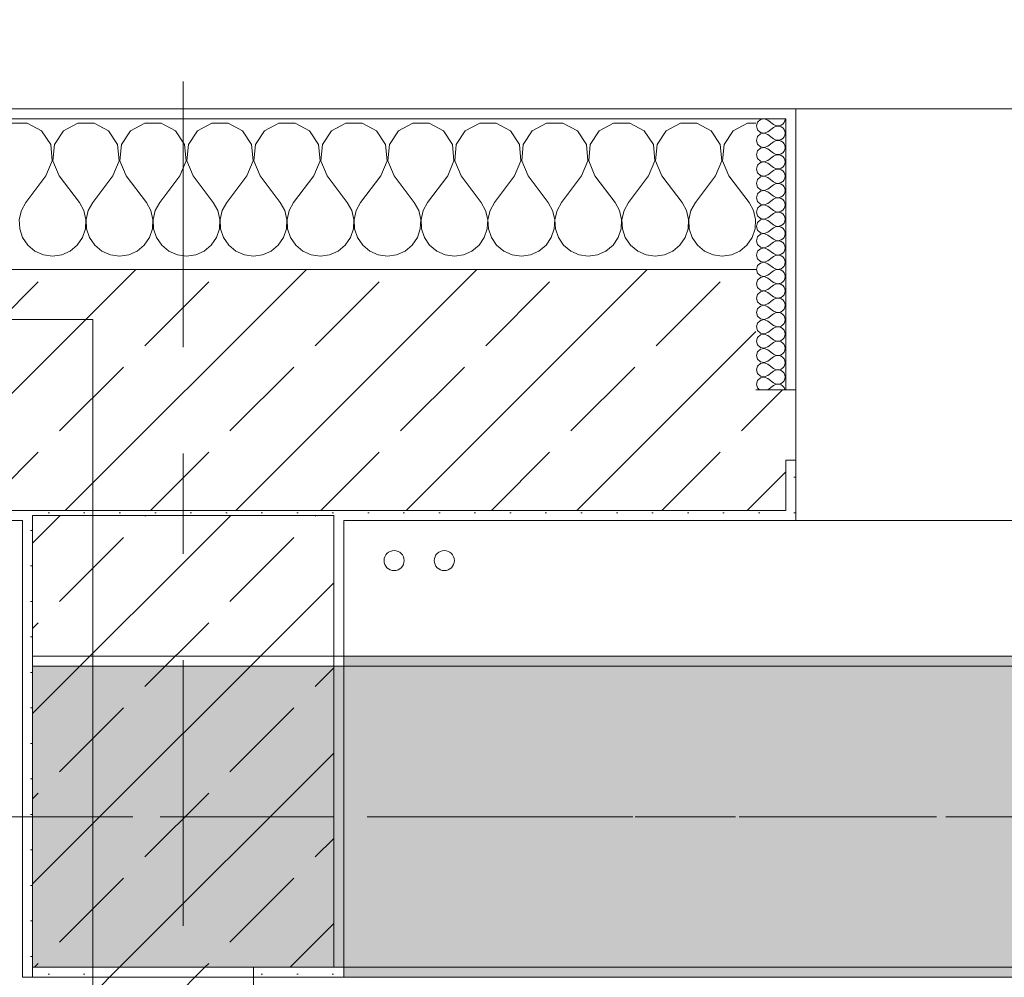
# Model space of a CAD drawing. Header units: metres. Extents: x -3.6 to 84.5, y -11 to 16.8.
# Tile 68 of 228: x 14.8 to 15.7, y 13 to 13.9. Entities that reach past the tile are written whole.
import ezdxf

# ---------------------------------------------------------------- set-up
doc = ezdxf.new("R2010")
doc.units = ezdxf.units.M
doc.header["$MEASUREMENT"] = 0
doc.linetypes.add('Achse', pattern=[0.2, 0.1, -0.05, 0, -0.05])
doc.linetypes.add('Strichlinie doppelt', pattern=[0.546806, 0.264583, -0.105833, 0.070556, -0.105833])
for name, color, linetype in [('451 - Universal.Achsen Raster', 7, 'Continuous'), ('604 - Struktur.Wand Aussen', 7, 'Continuous'), ('605 - Struktur.Wand Innen', 7, 'Continuous'), ('607 - Struktur.Stütze', 7, 'Continuous'), ('608 - Struktur.Träger', 7, 'Continuous'), ('610 - Struktur.Treppe_ Rampe', 7, 'Continuous'), ('801 - HKLSE.Heizung_ Klima_ Lüftung', 7, 'Continuous')]:
    doc.layers.add(name, color=color, linetype=linetype)
pattern_1 = [(45, (0, 0), (-0.0848528, 0.0848528), []), (45, (-0.04243, 0.04243), (-0.0848528, 0.0848528), [0.09, -0.03])]
pattern_2 = [(45, (0, 0), (-0.01767767, 0.01767767), [0, -0.025])]
pattern_3 = [(0, (0, 0), (0, 0.08660254), [0, -0.05]), (0, (0.025, 0.0433), (0, 0.08660254), [0, -0.05])]

# ---------------------------------------------------------------- blocks, each defined once
blk = doc.blocks.new('*X20')
at = {"layer": '604 - Struktur.Wand Aussen', "color": 7, "linetype": 'Continuous', "lineweight": 5}
for p, q in [((14.77479, 13.84066), (14.75855, 13.84066)), ((14.7891, 13.83299), (14.77479, 13.84066)), ((14.79808, 13.81947), (14.7891, 13.83299)), ((14.8109, 13.83299), (14.80192, 13.81947)), ((14.82521, 13.84066), (14.8109, 13.83299)), ((14.84145, 13.84066), (14.82521, 13.84066)), ((14.85576, 13.83299), (14.84145, 13.84066)), ((14.86475, 13.81947), (14.85576, 13.83299)), ((14.87757, 13.83299), (14.86858, 13.81947)), ((14.89188, 13.84066), (14.87757, 13.83299)), ((14.90812, 13.84066), (14.89188, 13.84066)), ((14.92243, 13.83299), (14.90812, 13.84066)), ((14.93142, 13.81947), (14.92243, 13.83299)), ((14.94424, 13.83299), (14.93525, 13.81947)), ((14.95855, 13.84066), (14.94424, 13.83299)), ((14.97479, 13.84066), (14.95855, 13.84066)), ((14.9891, 13.83299), (14.97479, 13.84066)), ((14.99808, 13.81947), (14.9891, 13.83299)), ((15.0109, 13.83299), (15.00192, 13.81947)), ((15.02521, 13.84066), (15.0109, 13.83299)), ((15.04145, 13.84066), (15.02521, 13.84066)), ((15.05576, 13.83299), (15.04145, 13.84066)), ((15.06475, 13.81947), (15.05576, 13.83299)), ((15.07757, 13.83299), (15.06858, 13.81947)), ((15.09188, 13.84066), (15.07757, 13.83299)), ((15.10812, 13.84066), (15.09188, 13.84066)), ((15.12243, 13.83299), (15.10812, 13.84066)), ((15.13142, 13.81947), (15.12243, 13.83299)), ((15.14424, 13.83299), (15.13525, 13.81947)), ((15.15855, 13.84066), (15.14424, 13.83299)), ((15.17479, 13.84066), (15.15855, 13.84066)), ((15.1891, 13.83299), (15.17479, 13.84066)), ((15.19808, 13.81947), (15.1891, 13.83299)), ((15.2109, 13.83299), (15.20192, 13.81947)), ((15.22521, 13.84066), (15.2109, 13.83299)), ((15.24145, 13.84066), (15.22521, 13.84066)), ((15.25576, 13.83299), (15.24145, 13.84066)), ((15.26475, 13.81947), (15.25576, 13.83299)), ((15.27757, 13.83299), (15.26858, 13.81947)), ((15.29188, 13.84066), (15.27757, 13.83299)), ((15.30812, 13.84066), (15.29188, 13.84066)), ((15.32243, 13.83299), (15.30812, 13.84066)), ((15.33142, 13.81947), (15.32243, 13.83299)), ((15.34424, 13.83299), (15.33525, 13.81947)), ((15.35855, 13.84066), (15.34424, 13.83299)), ((15.37479, 13.84066), (15.35855, 13.84066)), ((15.3891, 13.83299), (15.37479, 13.84066)), ((15.39808, 13.81947), (15.3891, 13.83299)), ((15.4109, 13.83299), (15.40192, 13.81947)), ((15.42521, 13.84066), (15.4109, 13.83299)), ((15.44145, 13.84066), (15.42521, 13.84066)), ((15.45576, 13.83299), (15.44145, 13.84066)), ((15.46475, 13.81947), (15.45576, 13.83299)), ((15.47757, 13.83299), (15.46858, 13.81947)), ((15.49188, 13.84066), (15.47757, 13.83299)), ((15.5, 13.84066), (15.49188, 13.84066)), ((14.79962, 13.8033), (14.79808, 13.81947)), ((14.80192, 13.81947), (14.80038, 13.8033)), ((14.86629, 13.8033), (14.86475, 13.81947)), ((14.86858, 13.81947), (14.86705, 13.8033)), ((14.93295, 13.8033), (14.93142, 13.81947)), ((14.93525, 13.81947), (14.93371, 13.8033)), ((14.99962, 13.8033), (14.99808, 13.81947)), ((15.00192, 13.81947), (15.00038, 13.8033)), ((15.06629, 13.8033), (15.06475, 13.81947)), ((15.06858, 13.81947), (15.06705, 13.8033)), ((15.13295, 13.8033), (15.13142, 13.81947)), ((15.13525, 13.81947), (15.13371, 13.8033)), ((15.19962, 13.8033), (15.19808, 13.81947)), ((15.20192, 13.81947), (15.20038, 13.8033)), ((15.26629, 13.8033), (15.26475, 13.81947)), ((15.26858, 13.81947), (15.26705, 13.8033)), ((15.33295, 13.8033), (15.33142, 13.81947)), ((15.33525, 13.81947), (15.33371, 13.8033)), ((15.39962, 13.8033), (15.39808, 13.81947)), ((15.40192, 13.81947), (15.40038, 13.8033)), ((15.46629, 13.8033), (15.46475, 13.81947)), ((15.46858, 13.81947), (15.46705, 13.8033)), ((14.79333, 13.78833), (14.79962, 13.8033)), ((14.80038, 13.8033), (14.80667, 13.78833)), ((14.86, 13.78833), (14.86629, 13.8033)), ((14.86705, 13.8033), (14.87333, 13.78833)), ((14.92667, 13.78833), (14.93295, 13.8033)), ((14.93371, 13.8033), (14.94, 13.78833)), ((14.99333, 13.78833), (14.99962, 13.8033)), ((15.00038, 13.8033), (15.00667, 13.78833)), ((15.06, 13.78833), (15.06629, 13.8033)), ((15.06705, 13.8033), (15.07333, 13.78833)), ((15.12667, 13.78833), (15.13295, 13.8033)), ((15.13371, 13.8033), (15.14, 13.78833)), ((15.19333, 13.78833), (15.19962, 13.8033)), ((15.20038, 13.8033), (15.20667, 13.78833)), ((15.26, 13.78833), (15.26629, 13.8033)), ((15.26705, 13.8033), (15.27333, 13.78833)), ((15.32667, 13.78833), (15.33295, 13.8033)), ((15.33371, 13.8033), (15.34, 13.78833)), ((15.39333, 13.78833), (15.39962, 13.8033)), ((15.40038, 13.8033), (15.40667, 13.78833)), ((15.46, 13.78833), (15.46629, 13.8033)), ((15.46705, 13.8033), (15.47333, 13.78833)), ((14.79333, 13.78833), (14.77333, 13.76167)), ((14.80667, 13.78833), (14.82667, 13.76167)), ((14.86, 13.78833), (14.84, 13.76167)), ((14.87333, 13.78833), (14.89333, 13.76167)), ((14.92667, 13.78833), (14.90667, 13.76167)), ((14.94, 13.78833), (14.96, 13.76167)), ((14.99333, 13.78833), (14.97333, 13.76167)), ((15.00667, 13.78833), (15.02667, 13.76167)), ((15.06, 13.78833), (15.04, 13.76167)), ((15.07333, 13.78833), (15.09333, 13.76167)), ((15.12667, 13.78833), (15.10667, 13.76167)), ((15.14, 13.78833), (15.16, 13.76167)), ((15.19333, 13.78833), (15.17333, 13.76167)), ((15.20667, 13.78833), (15.22667, 13.76167)), ((15.26, 13.78833), (15.24, 13.76167)), ((15.27333, 13.78833), (15.29333, 13.76167)), ((15.32667, 13.78833), (15.30667, 13.76167)), ((15.34, 13.78833), (15.36, 13.76167)), ((15.39333, 13.78833), (15.37333, 13.76167)), ((15.40667, 13.78833), (15.42667, 13.76167)), ((15.46, 13.78833), (15.44, 13.76167)), ((15.47333, 13.78833), (15.49333, 13.76167)), ((14.76888, 13.75362), (14.7668, 13.74466)), ((14.77333, 13.76167), (14.76888, 13.75362)), ((14.83112, 13.75362), (14.82667, 13.76167)), ((14.8332, 13.74466), (14.83112, 13.75362)), ((14.83555, 13.75362), (14.83347, 13.74466)), ((14.84, 13.76167), (14.83555, 13.75362)), ((14.89778, 13.75362), (14.89333, 13.76167)), ((14.89987, 13.74466), (14.89778, 13.75362)), ((14.90222, 13.75362), (14.90013, 13.74466)), ((14.90667, 13.76167), (14.90222, 13.75362)), ((14.96445, 13.75362), (14.96, 13.76167)), ((14.96653, 13.74466), (14.96445, 13.75362)), ((14.96888, 13.75362), (14.9668, 13.74466)), ((14.97333, 13.76167), (14.96888, 13.75362)), ((15.03112, 13.75362), (15.02667, 13.76167)), ((15.0332, 13.74466), (15.03112, 13.75362)), ((15.03555, 13.75362), (15.03347, 13.74466)), ((15.04, 13.76167), (15.03555, 13.75362)), ((15.09778, 13.75362), (15.09333, 13.76167)), ((15.09987, 13.74466), (15.09778, 13.75362)), ((15.10222, 13.75362), (15.10013, 13.74466)), ((15.10667, 13.76167), (15.10222, 13.75362)), ((15.16445, 13.75362), (15.16, 13.76167)), ((15.16653, 13.74466), (15.16445, 13.75362)), ((15.16888, 13.75362), (15.1668, 13.74466)), ((15.17333, 13.76167), (15.16888, 13.75362)), ((15.23112, 13.75362), (15.22667, 13.76167)), ((15.2332, 13.74466), (15.23112, 13.75362)), ((15.23555, 13.75362), (15.23347, 13.74466)), ((15.24, 13.76167), (15.23555, 13.75362)), ((15.29778, 13.75362), (15.29333, 13.76167)), ((15.29987, 13.74466), (15.29778, 13.75362)), ((15.30222, 13.75362), (15.30013, 13.74466)), ((15.30667, 13.76167), (15.30222, 13.75362)), ((15.36445, 13.75362), (15.36, 13.76167)), ((15.36653, 13.74466), (15.36445, 13.75362)), ((15.36888, 13.75362), (15.3668, 13.74466)), ((15.37333, 13.76167), (15.36888, 13.75362)), ((15.43112, 13.75362), (15.42667, 13.76167)), ((15.4332, 13.74466), (15.43112, 13.75362)), ((15.43555, 13.75362), (15.43347, 13.74466)), ((15.44, 13.76167), (15.43555, 13.75362)), ((15.49778, 13.75362), (15.49333, 13.76167)), ((15.49987, 13.74466), (15.49778, 13.75362)), ((14.7668, 13.74466), (14.76725, 13.73547)), ((14.83275, 13.73547), (14.8332, 13.74466)), ((14.83347, 13.74466), (14.83391, 13.73547)), ((14.89942, 13.73547), (14.89987, 13.74466)), ((14.90013, 13.74466), (14.90058, 13.73547)), ((14.96609, 13.73547), (14.96653, 13.74466)), ((14.9668, 13.74466), (14.96725, 13.73547)), ((15.03275, 13.73547), (15.0332, 13.74466)), ((15.03347, 13.74466), (15.03391, 13.73547)), ((15.09942, 13.73547), (15.09987, 13.74466)), ((15.10013, 13.74466), (15.10058, 13.73547)), ((15.16609, 13.73547), (15.16653, 13.74466)), ((15.1668, 13.74466), (15.16725, 13.73547)), ((15.23275, 13.73547), (15.2332, 13.74466)), ((15.23347, 13.74466), (15.23391, 13.73547)), ((15.29942, 13.73547), (15.29987, 13.74466)), ((15.30013, 13.74466), (15.30058, 13.73547)), ((15.36609, 13.73547), (15.36653, 13.74466)), ((15.3668, 13.74466), (15.36725, 13.73547)), ((15.43275, 13.73547), (15.4332, 13.74466)), ((15.43347, 13.74466), (15.43391, 13.73547)), ((15.49942, 13.73547), (15.49987, 13.74466)), ((14.76725, 13.73547), (14.77019, 13.72676)), ((14.82981, 13.72676), (14.83275, 13.73547)), ((14.83391, 13.73547), (14.83685, 13.72676)), ((14.89648, 13.72676), (14.89942, 13.73547)), ((14.90058, 13.73547), (14.90352, 13.72676)), ((14.96315, 13.72676), (14.96609, 13.73547)), ((14.96725, 13.73547), (14.97019, 13.72676)), ((15.02981, 13.72676), (15.03275, 13.73547)), ((15.03391, 13.73547), (15.03685, 13.72676)), ((15.09648, 13.72676), (15.09942, 13.73547)), ((15.10058, 13.73547), (15.10352, 13.72676)), ((15.16315, 13.72676), (15.16609, 13.73547)), ((15.16725, 13.73547), (15.17019, 13.72676)), ((15.22981, 13.72676), (15.23275, 13.73547)), ((15.23391, 13.73547), (15.23685, 13.72676)), ((15.29648, 13.72676), (15.29942, 13.73547)), ((15.30058, 13.73547), (15.30352, 13.72676)), ((15.36315, 13.72676), (15.36609, 13.73547)), ((15.36725, 13.73547), (15.37019, 13.72676)), ((15.42981, 13.72676), (15.43275, 13.73547)), ((15.43391, 13.73547), (15.43685, 13.72676)), ((15.49648, 13.72676), (15.49942, 13.73547)), ((14.77019, 13.72676), (14.77539, 13.71918)), ((14.82461, 13.71918), (14.82981, 13.72676)), ((14.83685, 13.72676), (14.84206, 13.71918)), ((14.89127, 13.71918), (14.89648, 13.72676)), ((14.90352, 13.72676), (14.90873, 13.71918)), ((14.95794, 13.71918), (14.96315, 13.72676)), ((14.97019, 13.72676), (14.97539, 13.71918)), ((15.02461, 13.71918), (15.02981, 13.72676)), ((15.03685, 13.72676), (15.04206, 13.71918)), ((15.09127, 13.71918), (15.09648, 13.72676)), ((15.10352, 13.72676), (15.10873, 13.71918)), ((15.15794, 13.71918), (15.16315, 13.72676)), ((15.17019, 13.72676), (15.17539, 13.71918)), ((15.22461, 13.71918), (15.22981, 13.72676)), ((15.23685, 13.72676), (15.24206, 13.71918)), ((15.29127, 13.71918), (15.29648, 13.72676)), ((15.30352, 13.72676), (15.30873, 13.71918)), ((15.35794, 13.71918), (15.36315, 13.72676)), ((15.37019, 13.72676), (15.37539, 13.71918)), ((15.42461, 13.71918), (15.42981, 13.72676)), ((15.43685, 13.72676), (15.44206, 13.71918)), ((15.49127, 13.71918), (15.49648, 13.72676)), ((14.77539, 13.71918), (14.78248, 13.71331)), ((14.81752, 13.71331), (14.82461, 13.71918)), ((14.84206, 13.71918), (14.84914, 13.71331)), ((14.88419, 13.71331), (14.89127, 13.71918)), ((14.90873, 13.71918), (14.91581, 13.71331)), ((14.95086, 13.71331), (14.95794, 13.71918)), ((14.97539, 13.71918), (14.98248, 13.71331)), ((15.01752, 13.71331), (15.02461, 13.71918)), ((15.04206, 13.71918), (15.04914, 13.71331)), ((15.08419, 13.71331), (15.09127, 13.71918)), ((15.10873, 13.71918), (15.11581, 13.71331)), ((15.15086, 13.71331), (15.15794, 13.71918)), ((15.17539, 13.71918), (15.18248, 13.71331)), ((15.21752, 13.71331), (15.22461, 13.71918)), ((15.24206, 13.71918), (15.24914, 13.71331)), ((15.28419, 13.71331), (15.29127, 13.71918)), ((15.30873, 13.71918), (15.31581, 13.71331)), ((15.35086, 13.71331), (15.35794, 13.71918)), ((15.37539, 13.71918), (15.38248, 13.71331)), ((15.41752, 13.71331), (15.42461, 13.71918)), ((15.44206, 13.71918), (15.44914, 13.71331)), ((15.48419, 13.71331), (15.49127, 13.71918)), ((14.78248, 13.71331), (14.79089, 13.7096)), ((14.79089, 13.7096), (14.8, 13.70833)), ((14.8, 13.70833), (14.80911, 13.7096)), ((14.80911, 13.7096), (14.81752, 13.71331)), ((14.84914, 13.71331), (14.85756, 13.7096)), ((14.85756, 13.7096), (14.86667, 13.70833)), ((14.86667, 13.70833), (14.87578, 13.7096)), ((14.87578, 13.7096), (14.88419, 13.71331)), ((14.91581, 13.71331), (14.92422, 13.7096)), ((14.92422, 13.7096), (14.93333, 13.70833)), ((14.93333, 13.70833), (14.94244, 13.7096)), ((14.94244, 13.7096), (14.95086, 13.71331)), ((14.98248, 13.71331), (14.99089, 13.7096)), ((14.99089, 13.7096), (15, 13.70833)), ((15, 13.70833), (15.00911, 13.7096)), ((15.00911, 13.7096), (15.01752, 13.71331)), ((15.04914, 13.71331), (15.05756, 13.7096)), ((15.05756, 13.7096), (15.06667, 13.70833)), ((15.06667, 13.70833), (15.07578, 13.7096)), ((15.07578, 13.7096), (15.08419, 13.71331)), ((15.11581, 13.71331), (15.12422, 13.7096)), ((15.12422, 13.7096), (15.13333, 13.70833)), ((15.13333, 13.70833), (15.14244, 13.7096)), ((15.14244, 13.7096), (15.15086, 13.71331)), ((15.18248, 13.71331), (15.19089, 13.7096)), ((15.19089, 13.7096), (15.2, 13.70833)), ((15.2, 13.70833), (15.20911, 13.7096)), ((15.20911, 13.7096), (15.21752, 13.71331)), ((15.24914, 13.71331), (15.25756, 13.7096)), ((15.25756, 13.7096), (15.26667, 13.70833)), ((15.26667, 13.70833), (15.27578, 13.7096)), ((15.27578, 13.7096), (15.28419, 13.71331)), ((15.31581, 13.71331), (15.32422, 13.7096)), ((15.32422, 13.7096), (15.33333, 13.70833)), ((15.33333, 13.70833), (15.34244, 13.7096)), ((15.34244, 13.7096), (15.35086, 13.71331)), ((15.38248, 13.71331), (15.39089, 13.7096)), ((15.39089, 13.7096), (15.4, 13.70833)), ((15.4, 13.70833), (15.40911, 13.7096)), ((15.40911, 13.7096), (15.41752, 13.71331)), ((15.44914, 13.71331), (15.45756, 13.7096)), ((15.45756, 13.7096), (15.46667, 13.70833)), ((15.46667, 13.70833), (15.47578, 13.7096)), ((15.47578, 13.7096), (15.48419, 13.71331))]:
    blk.add_line(p, q, dxfattribs=at)
blk = doc.blocks.new('*X42')
at = {"layer": '604 - Struktur.Wand Aussen', "color": 7, "linetype": 'Continuous', "lineweight": 5}
for p, q in [((15.50178, 13.84161), (15.50071, 13.83786)), ((15.50466, 13.84425), (15.50178, 13.84161)), ((15.5085, 13.84497), (15.50466, 13.84425)), ((15.51214, 13.84357), (15.5085, 13.84497)), ((15.51214, 13.84357), (15.51786, 13.83929)), ((15.52696, 13.83973), (15.52822, 13.84124)), ((15.52822, 13.84124), (15.52901, 13.84305)), ((15.52901, 13.84305), (15.52929, 13.845)), ((15.50071, 13.83786), (15.50178, 13.8341)), ((15.50178, 13.8341), (15.50466, 13.83147)), ((15.50466, 13.83147), (15.5085, 13.83074)), ((15.5085, 13.83074), (15.51214, 13.83214)), ((15.51214, 13.83214), (15.51786, 13.83643)), ((15.51786, 13.83929), (15.51958, 13.83833)), ((15.51958, 13.83738), (15.51786, 13.83643)), ((15.51958, 13.83833), (15.5215, 13.83789)), ((15.5215, 13.83783), (15.51958, 13.83738)), ((15.5215, 13.83789), (15.52347, 13.83798)), ((15.52347, 13.83773), (15.5215, 13.83783)), ((15.52347, 13.83798), (15.52534, 13.83861)), ((15.52534, 13.8371), (15.52347, 13.83773)), ((15.52534, 13.83861), (15.52696, 13.83973)), ((15.52696, 13.83599), (15.52534, 13.8371)), ((15.52822, 13.83447), (15.52696, 13.83599)), ((15.52901, 13.83267), (15.52822, 13.83447)), ((15.52929, 13.83071), (15.52901, 13.83267)), ((15.50178, 13.82733), (15.50071, 13.82357)), ((15.50071, 13.82357), (15.50178, 13.81982)), ((15.50466, 13.82996), (15.50178, 13.82733)), ((15.5085, 13.83069), (15.50466, 13.82996)), ((15.51214, 13.82929), (15.5085, 13.83069)), ((15.51214, 13.82929), (15.51786, 13.825)), ((15.51214, 13.81786), (15.51786, 13.82214)), ((15.51786, 13.825), (15.51958, 13.82405)), ((15.51958, 13.8231), (15.51786, 13.82214)), ((15.51958, 13.82405), (15.5215, 13.8236)), ((15.5215, 13.82354), (15.51958, 13.8231)), ((15.5215, 13.8236), (15.52347, 13.8237)), ((15.52347, 13.82345), (15.5215, 13.82354)), ((15.52347, 13.8237), (15.52534, 13.82433)), ((15.52534, 13.82282), (15.52347, 13.82345)), ((15.52534, 13.82433), (15.52696, 13.82544)), ((15.52696, 13.8217), (15.52534, 13.82282)), ((15.52696, 13.82544), (15.52822, 13.82696)), ((15.52822, 13.82018), (15.52696, 13.8217)), ((15.52822, 13.82696), (15.52901, 13.82876)), ((15.52901, 13.82876), (15.52929, 13.83071)), ((15.50178, 13.81304), (15.50071, 13.80929)), ((15.50178, 13.81982), (15.50466, 13.81718)), ((15.50466, 13.81567), (15.50178, 13.81304)), ((15.50466, 13.81718), (15.5085, 13.81646)), ((15.5085, 13.8164), (15.50466, 13.81567)), ((15.5085, 13.81646), (15.51214, 13.81786)), ((15.51214, 13.815), (15.5085, 13.8164)), ((15.51214, 13.815), (15.51786, 13.81071)), ((15.52696, 13.81116), (15.52822, 13.81267)), ((15.52901, 13.81838), (15.52822, 13.82018)), ((15.52822, 13.81267), (15.52901, 13.81448)), ((15.52929, 13.81643), (15.52901, 13.81838)), ((15.52901, 13.81448), (15.52929, 13.81643)), ((15.50071, 13.80929), (15.50178, 13.80553)), ((15.50178, 13.80553), (15.50466, 13.8029)), ((15.50466, 13.8029), (15.5085, 13.80217)), ((15.5085, 13.80211), (15.50466, 13.80139)), ((15.5085, 13.80217), (15.51214, 13.80357)), ((15.51214, 13.80071), (15.5085, 13.80211)), ((15.51214, 13.80357), (15.51786, 13.80786)), ((15.51786, 13.81071), (15.51958, 13.80976)), ((15.51958, 13.80881), (15.51786, 13.80786)), ((15.51958, 13.80976), (15.5215, 13.80931)), ((15.5215, 13.80926), (15.51958, 13.80881)), ((15.5215, 13.80931), (15.52347, 13.80941)), ((15.52347, 13.80916), (15.5215, 13.80926)), ((15.52347, 13.80941), (15.52534, 13.81004)), ((15.52534, 13.80853), (15.52347, 13.80916)), ((15.52534, 13.81004), (15.52696, 13.81116)), ((15.52696, 13.80742), (15.52534, 13.80853)), ((15.52822, 13.8059), (15.52696, 13.80742)), ((15.52901, 13.80409), (15.52822, 13.8059)), ((15.52929, 13.80214), (15.52901, 13.80409)), ((15.52901, 13.80019), (15.52929, 13.80214)), ((15.50178, 13.79876), (15.50071, 13.795)), ((15.50071, 13.795), (15.50178, 13.79124)), ((15.50466, 13.80139), (15.50178, 13.79876)), ((15.51214, 13.80071), (15.51786, 13.79643)), ((15.51214, 13.78929), (15.51786, 13.79357)), ((15.51786, 13.79643), (15.51958, 13.79547)), ((15.51958, 13.79453), (15.51786, 13.79357)), ((15.51958, 13.79547), (15.5215, 13.79503)), ((15.5215, 13.79497), (15.51958, 13.79453)), ((15.5215, 13.79503), (15.52347, 13.79512)), ((15.52347, 13.79488), (15.5215, 13.79497)), ((15.52347, 13.79512), (15.52534, 13.79575)), ((15.52534, 13.79425), (15.52347, 13.79488)), ((15.52534, 13.79575), (15.52696, 13.79687)), ((15.52696, 13.79313), (15.52534, 13.79425)), ((15.52696, 13.79687), (15.52822, 13.79839)), ((15.52822, 13.79161), (15.52696, 13.79313)), ((15.52822, 13.79839), (15.52901, 13.80019)), ((15.50178, 13.78447), (15.50071, 13.78071)), ((15.50178, 13.79124), (15.50466, 13.78861)), ((15.50466, 13.7871), (15.50178, 13.78447)), ((15.50466, 13.78861), (15.5085, 13.78789)), ((15.5085, 13.78783), (15.50466, 13.7871)), ((15.5085, 13.78789), (15.51214, 13.78929)), ((15.51214, 13.78643), (15.5085, 13.78783)), ((15.51214, 13.78643), (15.51786, 13.78214)), ((15.52534, 13.78147), (15.52696, 13.78258)), ((15.52696, 13.78258), (15.52822, 13.7841)), ((15.52901, 13.78981), (15.52822, 13.79161)), ((15.52822, 13.7841), (15.52901, 13.78591)), ((15.52929, 13.78786), (15.52901, 13.78981)), ((15.52901, 13.78591), (15.52929, 13.78786)), ((15.50071, 13.78071), (15.50178, 13.77696)), ((15.50178, 13.77696), (15.50466, 13.77433)), ((15.50466, 13.77282), (15.50178, 13.77018)), ((15.50466, 13.77433), (15.5085, 13.7736)), ((15.5085, 13.77354), (15.50466, 13.77282)), ((15.5085, 13.7736), (15.51214, 13.775)), ((15.51214, 13.77214), (15.5085, 13.77354)), ((15.51214, 13.775), (15.51786, 13.77929)), ((15.51786, 13.78214), (15.51958, 13.78119)), ((15.51958, 13.78024), (15.51786, 13.77929)), ((15.51958, 13.78119), (15.5215, 13.78074)), ((15.5215, 13.78069), (15.51958, 13.78024)), ((15.5215, 13.78074), (15.52347, 13.78084)), ((15.52347, 13.78059), (15.5215, 13.78069)), ((15.52347, 13.78084), (15.52534, 13.78147)), ((15.52534, 13.77996), (15.52347, 13.78059)), ((15.52696, 13.77884), (15.52534, 13.77996)), ((15.52822, 13.77733), (15.52696, 13.77884)), ((15.52901, 13.77552), (15.52822, 13.77733)), ((15.52929, 13.77357), (15.52901, 13.77552)), ((15.52901, 13.77162), (15.52929, 13.77357)), ((15.50178, 13.77018), (15.50071, 13.76643)), ((15.50071, 13.76643), (15.50178, 13.76267)), ((15.51214, 13.77214), (15.51786, 13.76786)), ((15.51214, 13.76071), (15.51786, 13.765)), ((15.51786, 13.76786), (15.51958, 13.7669)), ((15.51958, 13.76595), (15.51786, 13.765)), ((15.51958, 13.7669), (15.5215, 13.76646)), ((15.5215, 13.7664), (15.51958, 13.76595)), ((15.5215, 13.76646), (15.52347, 13.76655)), ((15.52347, 13.7663), (15.5215, 13.7664)), ((15.52347, 13.76655), (15.52534, 13.76718)), ((15.52534, 13.76567), (15.52347, 13.7663)), ((15.52534, 13.76718), (15.52696, 13.7683)), ((15.52696, 13.76456), (15.52534, 13.76567)), ((15.52696, 13.7683), (15.52822, 13.76982)), ((15.52822, 13.76304), (15.52696, 13.76456)), ((15.52822, 13.76982), (15.52901, 13.77162)), ((15.52901, 13.76124), (15.52822, 13.76304)), ((15.50178, 13.7559), (15.50071, 13.75214)), ((15.50178, 13.76267), (15.50466, 13.76004)), ((15.50466, 13.75853), (15.50178, 13.7559)), ((15.50466, 13.76004), (15.5085, 13.75931)), ((15.5085, 13.75926), (15.50466, 13.75853)), ((15.5085, 13.75931), (15.51214, 13.76071)), ((15.51214, 13.75786), (15.5085, 13.75926)), ((15.51214, 13.75786), (15.51786, 13.75357)), ((15.51786, 13.75357), (15.51958, 13.75262)), ((15.52534, 13.7529), (15.52696, 13.75401)), ((15.52696, 13.75401), (15.52822, 13.75553)), ((15.52822, 13.75553), (15.52901, 13.75733)), ((15.52929, 13.75929), (15.52901, 13.76124)), ((15.52901, 13.75733), (15.52929, 13.75929)), ((15.50071, 13.75214), (15.50178, 13.74839)), ((15.50178, 13.74839), (15.50466, 13.74575)), ((15.50466, 13.74425), (15.50178, 13.74161)), ((15.50466, 13.74575), (15.5085, 13.74503)), ((15.5085, 13.74497), (15.50466, 13.74425)), ((15.5085, 13.74503), (15.51214, 13.74643)), ((15.51214, 13.74357), (15.5085, 13.74497)), ((15.51214, 13.74643), (15.51786, 13.75071)), ((15.51214, 13.74357), (15.51786, 13.73929)), ((15.51958, 13.75167), (15.51786, 13.75071)), ((15.51958, 13.75262), (15.5215, 13.75217)), ((15.5215, 13.75211), (15.51958, 13.75167)), ((15.5215, 13.75217), (15.52347, 13.75227)), ((15.52347, 13.75202), (15.5215, 13.75211)), ((15.52347, 13.75227), (15.52534, 13.7529)), ((15.52534, 13.75139), (15.52347, 13.75202)), ((15.52696, 13.75027), (15.52534, 13.75139)), ((15.52822, 13.74876), (15.52696, 13.75027)), ((15.52901, 13.74695), (15.52822, 13.74876)), ((15.52929, 13.745), (15.52901, 13.74695)), ((15.52901, 13.74305), (15.52929, 13.745)), ((15.50178, 13.74161), (15.50071, 13.73786)), ((15.50071, 13.73786), (15.50178, 13.7341)), ((15.50178, 13.7341), (15.50466, 13.73147)), ((15.51214, 13.73214), (15.51786, 13.73643)), ((15.51786, 13.73929), (15.51958, 13.73833)), ((15.51958, 13.73738), (15.51786, 13.73643)), ((15.51958, 13.73833), (15.5215, 13.73789)), ((15.5215, 13.73783), (15.51958, 13.73738)), ((15.5215, 13.73789), (15.52347, 13.73798)), ((15.52347, 13.73773), (15.5215, 13.73783)), ((15.52347, 13.73798), (15.52534, 13.73861)), ((15.52534, 13.7371), (15.52347, 13.73773)), ((15.52534, 13.73861), (15.52696, 13.73973)), ((15.52696, 13.73599), (15.52534, 13.7371)), ((15.52696, 13.73973), (15.52822, 13.74124)), ((15.52822, 13.73447), (15.52696, 13.73599)), ((15.52822, 13.74124), (15.52901, 13.74305)), ((15.52901, 13.73267), (15.52822, 13.73447)), ((15.50178, 13.72733), (15.50071, 13.72357)), ((15.50466, 13.72996), (15.50178, 13.72733)), ((15.50466, 13.73147), (15.5085, 13.73074)), ((15.5085, 13.73069), (15.50466, 13.72996)), ((15.5085, 13.73074), (15.51214, 13.73214)), ((15.51214, 13.72929), (15.5085, 13.73069)), ((15.51214, 13.72929), (15.51786, 13.725)), ((15.51786, 13.725), (15.51958, 13.72405)), ((15.51958, 13.72405), (15.5215, 13.7236)), ((15.5215, 13.7236), (15.52347, 13.7237)), ((15.52347, 13.7237), (15.52534, 13.72433)), ((15.52534, 13.72433), (15.52696, 13.72544)), ((15.52696, 13.72544), (15.52822, 13.72696)), ((15.52822, 13.72696), (15.52901, 13.72876)), ((15.52929, 13.73071), (15.52901, 13.73267)), ((15.52901, 13.72876), (15.52929, 13.73071)), ((15.50071, 13.72357), (15.50178, 13.71982)), ((15.50178, 13.71982), (15.50466, 13.71718)), ((15.50466, 13.71567), (15.50178, 13.71304)), ((15.50466, 13.71718), (15.5085, 13.71646)), ((15.5085, 13.7164), (15.50466, 13.71567)), ((15.5085, 13.71646), (15.51214, 13.71786)), ((15.51214, 13.715), (15.5085, 13.7164)), ((15.51214, 13.71786), (15.51786, 13.72214)), ((15.51214, 13.715), (15.51786, 13.71071)), ((15.51958, 13.7231), (15.51786, 13.72214)), ((15.5215, 13.72354), (15.51958, 13.7231)), ((15.52347, 13.72345), (15.5215, 13.72354)), ((15.52534, 13.72282), (15.52347, 13.72345)), ((15.52696, 13.7217), (15.52534, 13.72282)), ((15.52822, 13.72018), (15.52696, 13.7217)), ((15.52901, 13.71838), (15.52822, 13.72018)), ((15.52822, 13.71267), (15.52901, 13.71448)), ((15.52929, 13.71643), (15.52901, 13.71838)), ((15.52901, 13.71448), (15.52929, 13.71643)), ((15.50178, 13.71304), (15.50071, 13.70929)), ((15.50071, 13.70929), (15.50178, 13.70553)), ((15.50178, 13.70553), (15.50466, 13.7029)), ((15.51214, 13.70357), (15.51786, 13.70786)), ((15.51786, 13.71071), (15.51958, 13.70976)), ((15.51958, 13.70881), (15.51786, 13.70786)), ((15.51958, 13.70976), (15.5215, 13.70931)), ((15.5215, 13.70926), (15.51958, 13.70881)), ((15.5215, 13.70931), (15.52347, 13.70941)), ((15.52347, 13.70916), (15.5215, 13.70926)), ((15.52347, 13.70941), (15.52534, 13.71004)), ((15.52534, 13.70853), (15.52347, 13.70916)), ((15.52534, 13.71004), (15.52696, 13.71116)), ((15.52696, 13.70742), (15.52534, 13.70853)), ((15.52696, 13.71116), (15.52822, 13.71267)), ((15.52822, 13.7059), (15.52696, 13.70742)), ((15.52901, 13.70409), (15.52822, 13.7059)), ((15.52929, 13.70214), (15.52901, 13.70409)), ((15.50178, 13.69876), (15.50071, 13.695)), ((15.50071, 13.695), (15.50178, 13.69124)), ((15.50466, 13.70139), (15.50178, 13.69876)), ((15.50466, 13.7029), (15.5085, 13.70217)), ((15.5085, 13.70211), (15.50466, 13.70139)), ((15.5085, 13.70217), (15.51214, 13.70357)), ((15.51214, 13.70071), (15.5085, 13.70211)), ((15.51214, 13.70071), (15.51786, 13.69643)), ((15.51786, 13.69643), (15.51958, 13.69547)), ((15.51958, 13.69453), (15.51786, 13.69357)), ((15.51958, 13.69547), (15.5215, 13.69503)), ((15.5215, 13.69497), (15.51958, 13.69453)), ((15.5215, 13.69503), (15.52347, 13.69512)), ((15.52347, 13.69488), (15.5215, 13.69497)), ((15.52347, 13.69512), (15.52534, 13.69575)), ((15.52534, 13.69425), (15.52347, 13.69488)), ((15.52534, 13.69575), (15.52696, 13.69687)), ((15.52696, 13.69313), (15.52534, 13.69425)), ((15.52696, 13.69687), (15.52822, 13.69839)), ((15.52822, 13.69839), (15.52901, 13.70019)), ((15.52901, 13.70019), (15.52929, 13.70214)), ((15.50178, 13.68447), (15.50071, 13.68071)), ((15.50178, 13.69124), (15.50466, 13.68861)), ((15.50466, 13.6871), (15.50178, 13.68447)), ((15.50466, 13.68861), (15.5085, 13.68789)), ((15.5085, 13.68783), (15.50466, 13.6871)), ((15.5085, 13.68789), (15.51214, 13.68929)), ((15.51214, 13.68643), (15.5085, 13.68783)), ((15.51214, 13.68929), (15.51786, 13.69357)), ((15.51214, 13.68643), (15.51786, 13.68214)), ((15.52822, 13.69161), (15.52696, 13.69313)), ((15.52901, 13.68981), (15.52822, 13.69161)), ((15.52822, 13.6841), (15.52901, 13.68591)), ((15.52929, 13.68786), (15.52901, 13.68981)), ((15.52901, 13.68591), (15.52929, 13.68786)), ((15.50071, 13.68071), (15.50178, 13.67696)), ((15.50178, 13.67696), (15.50466, 13.67433)), ((15.5085, 13.6736), (15.51214, 13.675)), ((15.51214, 13.675), (15.51786, 13.67929)), ((15.51786, 13.68214), (15.51958, 13.68119)), ((15.51958, 13.68024), (15.51786, 13.67929)), ((15.51958, 13.68119), (15.5215, 13.68074)), ((15.5215, 13.68069), (15.51958, 13.68024)), ((15.5215, 13.68074), (15.52347, 13.68084)), ((15.52347, 13.68059), (15.5215, 13.68069)), ((15.52347, 13.68084), (15.52534, 13.68147)), ((15.52534, 13.67996), (15.52347, 13.68059)), ((15.52534, 13.68147), (15.52696, 13.68258)), ((15.52696, 13.67884), (15.52534, 13.67996)), ((15.52696, 13.68258), (15.52822, 13.6841)), ((15.52822, 13.67733), (15.52696, 13.67884)), ((15.52901, 13.67552), (15.52822, 13.67733)), ((15.52929, 13.67357), (15.52901, 13.67552)), ((15.50178, 13.67018), (15.50071, 13.66643)), ((15.50071, 13.66643), (15.50178, 13.66267)), ((15.50466, 13.67282), (15.50178, 13.67018)), ((15.50466, 13.67433), (15.5085, 13.6736)), ((15.5085, 13.67354), (15.50466, 13.67282)), ((15.51214, 13.67214), (15.5085, 13.67354)), ((15.51214, 13.67214), (15.51786, 13.66786)), ((15.51214, 13.66071), (15.51786, 13.665)), ((15.51786, 13.66786), (15.51958, 13.6669)), ((15.51958, 13.66595), (15.51786, 13.665)), ((15.51958, 13.6669), (15.5215, 13.66646)), ((15.5215, 13.6664), (15.51958, 13.66595)), ((15.5215, 13.66646), (15.52347, 13.66655)), ((15.52347, 13.6663), (15.5215, 13.6664)), ((15.52347, 13.66655), (15.52534, 13.66718)), ((15.52534, 13.66567), (15.52347, 13.6663)), ((15.52534, 13.66718), (15.52696, 13.6683)), ((15.52696, 13.66456), (15.52534, 13.66567)), ((15.52696, 13.6683), (15.52822, 13.66982)), ((15.52822, 13.66982), (15.52901, 13.67162)), ((15.52901, 13.67162), (15.52929, 13.67357)), ((15.50178, 13.6559), (15.50071, 13.65214)), ((15.50178, 13.66267), (15.50466, 13.66004)), ((15.50466, 13.65853), (15.50178, 13.6559)), ((15.50466, 13.66004), (15.5085, 13.65931)), ((15.5085, 13.65926), (15.50466, 13.65853)), ((15.5085, 13.65931), (15.51214, 13.66071)), ((15.51214, 13.65786), (15.5085, 13.65926)), ((15.51214, 13.65786), (15.51786, 13.65357)), ((15.52822, 13.66304), (15.52696, 13.66456)), ((15.52696, 13.65401), (15.52822, 13.65553)), ((15.52901, 13.66124), (15.52822, 13.66304)), ((15.52822, 13.65553), (15.52901, 13.65733)), ((15.52929, 13.65929), (15.52901, 13.66124)), ((15.52901, 13.65733), (15.52929, 13.65929)), ((15.50071, 13.65214), (15.50178, 13.64839)), ((15.50178, 13.64839), (15.50466, 13.64575)), ((15.50466, 13.64575), (15.5085, 13.64503)), ((15.5085, 13.64503), (15.51214, 13.64643)), ((15.51214, 13.64643), (15.51786, 13.65071)), ((15.51786, 13.65357), (15.51958, 13.65262)), ((15.51958, 13.65167), (15.51786, 13.65071)), ((15.51958, 13.65262), (15.5215, 13.65217)), ((15.5215, 13.65211), (15.51958, 13.65167)), ((15.5215, 13.65217), (15.52347, 13.65227)), ((15.52347, 13.65202), (15.5215, 13.65211)), ((15.52347, 13.65227), (15.52534, 13.6529)), ((15.52534, 13.65139), (15.52347, 13.65202)), ((15.52534, 13.6529), (15.52696, 13.65401)), ((15.52696, 13.65027), (15.52534, 13.65139)), ((15.52822, 13.64876), (15.52696, 13.65027)), ((15.52901, 13.64695), (15.52822, 13.64876)), ((15.52929, 13.645), (15.52901, 13.64695)), ((15.50178, 13.64161), (15.50071, 13.63786)), ((15.50071, 13.63786), (15.50178, 13.6341)), ((15.50466, 13.64425), (15.50178, 13.64161)), ((15.5085, 13.64497), (15.50466, 13.64425)), ((15.51214, 13.64357), (15.5085, 13.64497)), ((15.51214, 13.64357), (15.51786, 13.63929)), ((15.51214, 13.63214), (15.51786, 13.63643)), ((15.51786, 13.63929), (15.51958, 13.63833)), ((15.51958, 13.63738), (15.51786, 13.63643)), ((15.51958, 13.63833), (15.5215, 13.63789)), ((15.5215, 13.63783), (15.51958, 13.63738)), ((15.5215, 13.63789), (15.52347, 13.63798)), ((15.52347, 13.63773), (15.5215, 13.63783)), ((15.52347, 13.63798), (15.52534, 13.63861)), ((15.52534, 13.6371), (15.52347, 13.63773)), ((15.52534, 13.63861), (15.52696, 13.63973)), ((15.52696, 13.63599), (15.52534, 13.6371)), ((15.52696, 13.63973), (15.52822, 13.64124)), ((15.52822, 13.63447), (15.52696, 13.63599)), ((15.52822, 13.64124), (15.52901, 13.64305)), ((15.52901, 13.64305), (15.52929, 13.645)), ((15.50178, 13.62733), (15.50071, 13.62357)), ((15.50178, 13.6341), (15.50466, 13.63147)), ((15.50466, 13.62996), (15.50178, 13.62733)), ((15.50466, 13.63147), (15.5085, 13.63074)), ((15.5085, 13.63069), (15.50466, 13.62996)), ((15.5085, 13.63074), (15.51214, 13.63214)), ((15.51214, 13.62929), (15.5085, 13.63069)), ((15.51214, 13.62929), (15.51786, 13.625)), ((15.52696, 13.62544), (15.52822, 13.62696)), ((15.52901, 13.63267), (15.52822, 13.63447)), ((15.52822, 13.62696), (15.52901, 13.62876)), ((15.52929, 13.63071), (15.52901, 13.63267)), ((15.52901, 13.62876), (15.52929, 13.63071)), ((15.50071, 13.62357), (15.50178, 13.61982)), ((15.50178, 13.61982), (15.50466, 13.61718)), ((15.50466, 13.61718), (15.5085, 13.61646)), ((15.5085, 13.6164), (15.50466, 13.61567)), ((15.5085, 13.61646), (15.51214, 13.61786)), ((15.51214, 13.615), (15.5085, 13.6164)), ((15.51214, 13.61786), (15.51786, 13.62214)), ((15.51786, 13.625), (15.51958, 13.62405)), ((15.51958, 13.6231), (15.51786, 13.62214)), ((15.51958, 13.62405), (15.5215, 13.6236)), ((15.5215, 13.62354), (15.51958, 13.6231)), ((15.5215, 13.6236), (15.52347, 13.6237)), ((15.52347, 13.62345), (15.5215, 13.62354)), ((15.52347, 13.6237), (15.52534, 13.62433)), ((15.52534, 13.62282), (15.52347, 13.62345)), ((15.52534, 13.62433), (15.52696, 13.62544)), ((15.52696, 13.6217), (15.52534, 13.62282)), ((15.52822, 13.62018), (15.52696, 13.6217)), ((15.52901, 13.61838), (15.52822, 13.62018)), ((15.52929, 13.61643), (15.52901, 13.61838)), ((15.52901, 13.61448), (15.52929, 13.61643)), ((15.50178, 13.61304), (15.50071, 13.60929)), ((15.50071, 13.60929), (15.50178, 13.60553)), ((15.50466, 13.61567), (15.50178, 13.61304)), ((15.51214, 13.615), (15.51786, 13.61071)), ((15.51214, 13.60357), (15.51786, 13.60786)), ((15.51786, 13.61071), (15.51958, 13.60976)), ((15.51958, 13.60881), (15.51786, 13.60786)), ((15.51958, 13.60976), (15.5215, 13.60931)), ((15.5215, 13.60926), (15.51958, 13.60881)), ((15.5215, 13.60931), (15.52347, 13.60941)), ((15.52347, 13.60916), (15.5215, 13.60926)), ((15.52347, 13.60941), (15.52534, 13.61004)), ((15.52534, 13.60853), (15.52347, 13.60916)), ((15.52534, 13.61004), (15.52696, 13.61116)), ((15.52696, 13.60742), (15.52534, 13.60853)), ((15.52696, 13.61116), (15.52822, 13.61267)), ((15.52822, 13.6059), (15.52696, 13.60742)), ((15.52822, 13.61267), (15.52901, 13.61448)), ((15.50178, 13.59876), (15.50071, 13.595)), ((15.50178, 13.60553), (15.50466, 13.6029)), ((15.50466, 13.60139), (15.50178, 13.59876)), ((15.50466, 13.6029), (15.5085, 13.60217)), ((15.5085, 13.60211), (15.50466, 13.60139)), ((15.5085, 13.60217), (15.51214, 13.60357)), ((15.51214, 13.60071), (15.5085, 13.60211)), ((15.51214, 13.60071), (15.51786, 13.59643)), ((15.51786, 13.59643), (15.51958, 13.59547)), ((15.52534, 13.59575), (15.52696, 13.59687)), ((15.52696, 13.59687), (15.52822, 13.59839)), ((15.52901, 13.60409), (15.52822, 13.6059)), ((15.52822, 13.59839), (15.52901, 13.60019)), ((15.52929, 13.60214), (15.52901, 13.60409)), ((15.52901, 13.60019), (15.52929, 13.60214)), ((15.50071, 13.595), (15.50178, 13.59124)), ((15.50178, 13.59124), (15.50466, 13.58861)), ((15.50466, 13.5871), (15.50178, 13.58447)), ((15.50466, 13.58861), (15.5085, 13.58789)), ((15.5085, 13.58783), (15.50466, 13.5871)), ((15.5085, 13.58789), (15.51214, 13.58929)), ((15.51214, 13.58643), (15.5085, 13.58783)), ((15.51214, 13.58929), (15.51786, 13.59357)), ((15.51214, 13.58643), (15.51786, 13.58214)), ((15.51958, 13.59453), (15.51786, 13.59357)), ((15.51958, 13.59547), (15.5215, 13.59503)), ((15.5215, 13.59497), (15.51958, 13.59453)), ((15.5215, 13.59503), (15.52347, 13.59512)), ((15.52347, 13.59488), (15.5215, 13.59497)), ((15.52347, 13.59512), (15.52534, 13.59575)), ((15.52534, 13.59425), (15.52347, 13.59488)), ((15.52696, 13.59313), (15.52534, 13.59425)), ((15.52822, 13.59161), (15.52696, 13.59313)), ((15.52901, 13.58981), (15.52822, 13.59161)), ((15.52929, 13.58786), (15.52901, 13.58981)), ((15.52901, 13.58591), (15.52929, 13.58786)), ((15.50178, 13.58447), (15.50071, 13.58071)), ((15.50071, 13.58071), (15.50178, 13.57696)), ((15.50178, 13.57696), (15.50392, 13.575)), ((15.51214, 13.575), (15.51786, 13.57929)), ((15.51786, 13.58214), (15.51958, 13.58119)), ((15.51958, 13.58024), (15.51786, 13.57929)), ((15.51958, 13.58119), (15.5215, 13.58074)), ((15.5215, 13.58069), (15.51958, 13.58024)), ((15.5215, 13.58074), (15.52347, 13.58084)), ((15.52347, 13.58059), (15.5215, 13.58069)), ((15.52347, 13.58084), (15.52534, 13.58147)), ((15.52534, 13.57996), (15.52347, 13.58059)), ((15.52534, 13.58147), (15.52696, 13.58258)), ((15.52696, 13.57884), (15.52534, 13.57996)), ((15.52696, 13.58258), (15.52822, 13.5841)), ((15.52822, 13.57733), (15.52696, 13.57884)), ((15.52822, 13.5841), (15.52901, 13.58591)), ((15.52901, 13.57552), (15.52822, 13.57733)), ((15.52909, 13.575), (15.52901, 13.57552))]:
    blk.add_line(p, q, dxfattribs=at)

msp = doc.modelspace()

# ---------------------------------------------------------------- hatches: boundary and pattern name
at = {"layer": '604 - Struktur.Wand Aussen', "linetype": 'Continuous', "lineweight": 0, "true_color": 0x000000}
h = msp.add_hatch(dxfattribs=at)
h.set_pattern_fill('Verputz_0001', color=18, style=0, pattern_type=2)
h.set_pattern_definition(pattern_3)
h.paths.add_polyline_path([(15.53, 13.855), (14.28299, 13.855), (14.28299, 13.845), (15.53, 13.845)])
h = msp.add_hatch(dxfattribs=at)
h.set_pattern_fill('Verputz_0001', color=18, style=0, pattern_type=2)
h.set_pattern_definition(pattern_3)
h.paths.add_polyline_path([(15.53, 13.855), (15.53, 13.575), (15.54, 13.575), (15.54, 13.855)])
h = msp.add_hatch(dxfattribs=at)
h.set_pattern_fill('Beton__Stahlbeton_0001', color=18, style=0, pattern_type=2)
h.set_pattern_definition(pattern_1)
h.paths.add_polyline_path([(14.27299, 13.61), (14.28299, 13.61), (14.28299, 13.455), (15.53, 13.455), (15.53, 13.505), (15.54, 13.505), (15.54, 13.575), (15.53, 13.575), (15.5, 13.575), (15.5, 13.695), (14.27299, 13.695)])
h = msp.add_hatch(dxfattribs=at)
h.set_pattern_fill('Gips_0001', color=18, style=0, pattern_type=2)
h.set_pattern_definition(pattern_2)
h.paths.add_polyline_path([(15.53, 13.445), (15.54, 13.445), (15.54, 13.505), (15.53, 13.505)])
h = msp.add_hatch(dxfattribs=at)
h.set_pattern_fill('Gips_0001', color=18, style=0, pattern_type=2)
h.set_pattern_definition(pattern_2)
h.paths.add_polyline_path([(14.28299, 13.445), (14.76999, 13.445), (14.76999, 13.455), (14.28299, 13.455)])
h = msp.add_hatch(dxfattribs=at)
h.set_pattern_fill('Gips_0001', color=18, style=0, pattern_type=2)
h.set_pattern_definition(pattern_2)
h.paths.add_polyline_path([(15.08999, 13.445), (15.53, 13.445), (15.53, 13.455), (15.08999, 13.455)])
at = {"layer": '605 - Struktur.Wand Innen', "linetype": 'Continuous', "lineweight": 0, "true_color": 0x000000}
h = msp.add_hatch(dxfattribs=at)
h.set_pattern_fill('Beton__Stahlbeton_0001', color=18, style=0, pattern_type=2)
h.set_pattern_definition(pattern_1)
h.paths.add_polyline_path([(14.84, 12.99998), (14.84, 8.49998), (15, 8.49998), (15, 12.99998)])
at = {"layer": '607 - Struktur.Stütze', "linetype": 'Continuous', "lineweight": 0, "true_color": 0x000000}
h = msp.add_hatch(dxfattribs=at)
h.set_pattern_fill('Gips_0001', color=18, style=0, pattern_type=2)
h.set_pattern_definition(pattern_2)
h.paths.add_polyline_path([(14.76999, 13.445), (14.77999, 13.445), (14.77999, 13.44998), (15.07999, 13.44998), (15.07999, 13.445), (15.08999, 13.445), (15.08999, 13.455), (14.76999, 13.455)])
h = msp.add_hatch(dxfattribs=at)
h.set_pattern_fill('Beton__Stahlbeton_0001', color=18, style=0, pattern_type=2)
h.set_pattern_definition(pattern_1)
h.paths.add_polyline_path([(14.77999, 12.99998), (15.07999, 12.99998), (15.07999, 13.44998), (14.77999, 13.44998)])
h = msp.add_hatch(dxfattribs=at)
h.set_pattern_fill('Gips_0001', color=18, style=0, pattern_type=2)
h.set_pattern_definition(pattern_2)
h.paths.add_polyline_path([(14.76999, 13.445), (14.76999, 12.98998), (14.84, 12.98998), (14.84, 12.99998), (14.77999, 12.99998), (14.77999, 13.445)])
h = msp.add_hatch(dxfattribs=at)
h.set_pattern_fill('Gips_0001', color=18, style=0, pattern_type=2)
h.set_pattern_definition(pattern_2)
h.paths.add_polyline_path([(15.07999, 12.99998), (15, 12.99998), (15, 12.98998), (15.08999, 12.98998), (15.08999, 13.445), (15.07999, 13.445)])
at = {"layer": '608 - Struktur.Träger', "linetype": 'Continuous', "lineweight": 0, "true_color": 0x000000}
h = msp.add_hatch(dxfattribs=at)
h.set_pattern_fill('Gips_0001', color=18, style=0, pattern_type=2)
h.set_pattern_definition(pattern_2)
h.paths.add_polyline_path([(15.08999, 13.30998), (15.08999, 13.29998), (18.36999, 13.29998), (18.36999, 13.30998)])
h = msp.add_hatch(dxfattribs=at)
h.set_pattern_fill('Beton__Stahlbeton_0001', color=18, style=0, pattern_type=2)
h.set_pattern_definition(pattern_1)
h.paths.add_polyline_path([(15.08999, 13.29998), (14.77999, 13.29998), (14.77999, 12.99998), (15.08999, 12.99998), (18.36999, 12.99998), (18.68999, 12.99998), (21.96999, 12.99998), (22.28999, 12.99998), (25.56999, 12.99998), (25.88999, 12.99998), (29.16999, 12.99998), (29.48999, 12.99998), (32.76999, 12.99998), (33.08999, 12.99998), (36.36999, 12.99998), (36.68999, 12.99998), (39.96999, 12.99998), (40.28999, 12.99998), (43.56999, 12.99998), (43.88999, 12.99998), (47.16999, 12.99998), (47.47999, 12.99998), (47.47999, 13.29998), (47.16999, 13.29998), (43.88999, 13.29998), (43.56999, 13.29998), (40.28999, 13.29998), (39.96999, 13.29998), (36.68999, 13.29998), (36.36999, 13.29998), (33.08999, 13.29998), (32.76999, 13.29998), (29.48999, 13.29998), (29.16999, 13.29998), (25.88999, 13.29998), (25.56999, 13.29998), (22.28999, 13.29998), (21.96999, 13.29998), (18.68999, 13.29998), (18.36999, 13.29998)])
h = msp.add_hatch(dxfattribs=at)
h.set_pattern_fill('Gips_0001', color=18, style=0, pattern_type=2)
h.set_pattern_definition(pattern_2)
h.paths.add_polyline_path([(15.08999, 12.99998), (15.08999, 12.98998), (18.36999, 12.98998), (18.36999, 12.99998)])

# ---------------------------------------------------------------- linework, layer by layer
at = {"layer": '451 - Universal.Achsen Raster', "color": 160, "linetype": 'Strichlinie doppelt', "lineweight": 9, "true_color": 0x3232ff}
for p, q in [((14.92999, -10.585), (14.92999, 16.355)), ((64.93502, 13.14998), (-3.175, 13.14998))]:
    msp.add_line(p, q, dxfattribs=at)
at = {"layer": '604 - Struktur.Wand Aussen', "color": 7, "linetype": 'Continuous', "lineweight": 5}
for p, q in [((15.53, 13.855), (15.54, 13.855)), ((15.54, 13.855), (15.54, 13.845)), ((15.5, 13.845), (14.31299, 13.845)), ((15.5, 13.845), (15.53, 13.845)), ((15.53, 13.575), (15.53, 13.845)), ((15.53, 13.845), (15.53, 13.575)), ((15.54, 13.845), (15.54, 13.705)), ((15.54, 13.705), (15.54, 13.695)), ((15.54, 13.695), (15.54, 13.575)), ((15.5, 13.575), (15.53, 13.575)), ((15.53, 13.575), (15.54, 13.575)), ((15.53, 13.505), (15.54, 13.505)), ((15.54, 13.505), (15.54, 13.455)), ((15.54, 13.455), (15.54, 13.445)), ((15.53, 13.445), (15.54, 13.445))]:
    msp.add_line(p, q, dxfattribs=at)
at = {"layer": '604 - Struktur.Wand Aussen', "color": 7, "linetype": 'Continuous', "lineweight": 13}
for p, q in [((17.94, 13.855), (15.54, 13.855)), ((15.5, 13.695), (14.31299, 13.695)), ((15.54, 13.575), (15.54, 13.505)), ((15.53, 13.455), (15.53, 13.505)), ((14.28299, 13.455), (15.53, 13.455)), ((15.54, 13.445), (17.94, 13.445))]:
    msp.add_line(p, q, dxfattribs=at)
at = {"layer": '604 - Struktur.Wand Aussen', "color": 7, "linetype": 'Continuous', "lineweight": 5, "flags": 128}
for points in [[(15.53, 13.855), (14.28299, 13.855)], [(14.28299, 13.445), (14.76999, 13.445)], [(15.08999, 13.445), (15.53, 13.445)]]:
    msp.add_lwpolyline(points, dxfattribs=at)
at = {"layer": '605 - Struktur.Wand Innen', "color": 7, "linetype": 'Continuous', "lineweight": 18, "flags": 128}
for points in [[(14.84, 12.99998), (14.84, 8.49998)], [(15, 8.49998), (15, 12.99998)]]:
    msp.add_lwpolyline(points, dxfattribs=at)
at = {"layer": '607 - Struktur.Stütze', "color": 7, "linetype": 'Continuous', "lineweight": 13, "flags": 128}
msp.add_lwpolyline([(14.77999, 12.99998), (15.07999, 12.99998), (15.07999, 13.44998), (14.77999, 13.44998)], close=True, dxfattribs=at)
at = {"layer": '607 - Struktur.Stütze', "color": 7, "linetype": 'Continuous', "lineweight": 5, "flags": 128}
for points in [[(14.76999, 13.445), (14.76999, 12.98998), (14.84, 12.98998)], [(15, 12.98998), (15.08999, 12.98998), (15.08999, 13.445)]]:
    msp.add_lwpolyline(points, dxfattribs=at)
at = {"layer": '608 - Struktur.Träger', "color": 7, "linetype": 'Continuous', "lineweight": 13}
for p, q in [((14.77999, 13.30998), (47.47999, 13.30998)), ((14.77999, 12.98998), (14.77999, 13.30998)), ((15.08999, 13.29998), (14.77999, 13.29998)), ((18.36999, 13.29998), (15.08999, 13.29998)), ((14.77999, 12.98998), (47.47999, 12.98998))]:
    msp.add_line(p, q, dxfattribs=at)
at = {"layer": '608 - Struktur.Träger', "color": 7, "linetype": 'Continuous', "lineweight": 5}
for p, q in [((15.08999, 13.30998), (15.08999, 13.29998)), ((18.36999, 13.30998), (15.08999, 13.30998)), ((15.08999, 12.99998), (15.08999, 12.98998)), ((18.36999, 12.98998), (15.08999, 12.98998))]:
    msp.add_line(p, q, dxfattribs=at)
at = {"layer": '608 - Struktur.Träger', "color": 7, "linetype": 'Continuous', "lineweight": 9}
msp.add_line((14.77999, 13.29998), (14.77999, 12.99998), dxfattribs=at)
at = {"layer": '608 - Struktur.Träger', "color": 7, "linetype": 'Achse', "lineweight": 9}
msp.add_line((14.77999, 13.14998), (47.47999, 13.14998), dxfattribs=at)
at = {"layer": '608 - Struktur.Träger', "color": 7, "linetype": 'Continuous', "lineweight": 13, "flags": 128}
msp.add_lwpolyline([(47.47999, 12.99998), (47.16999, 12.99998), (43.88999, 12.99998), (43.56999, 12.99998), (40.28999, 12.99998), (39.96999, 12.99998), (36.68999, 12.99998), (36.36999, 12.99998), (33.08999, 12.99998), (32.76999, 12.99998), (29.48999, 12.99998), (29.16999, 12.99998), (25.88999, 12.99998), (25.56999, 12.99998), (22.28999, 12.99998), (21.96999, 12.99998), (18.68999, 12.99998), (18.36999, 12.99998), (15.08999, 12.99998), (14.77999, 12.99998)], dxfattribs=at)
at = {"layer": '610 - Struktur.Treppe_ Rampe', "color": 7, "linetype": 'Continuous', "lineweight": 18}
for p, q in [((14.84, 13.64498), (11.41, 13.64498)), ((14.84, 11.88498), (14.84, 13.64498))]:
    msp.add_line(p, q, dxfattribs=at)
at = {"layer": '610 - Struktur.Treppe_ Rampe', "color": 7, "linetype": 'Continuous', "lineweight": 13}
for p, q in [((14.84, 13.64498), (11.41, 13.64498)), ((14.84, 12.23935), (14.84, 13.64498))]:
    msp.add_line(p, q, dxfattribs=at)
at = {"layer": '801 - HKLSE.Heizung_ Klima_ Lüftung', "color": 7, "linetype": 'Continuous', "lineweight": 5}
for centre in [(15.13999, 13.405), (15.18999, 13.405)]:
    msp.add_circle(centre, 0.01, dxfattribs=at)

# ---------------------------------------------------------------- block references
at = {"layer": '604 - Struktur.Wand Aussen', "color": 7, "lineweight": 18}
for name in ['*X42', '*X20']:
    msp.add_blockref(name, (0, 0), dxfattribs=at)

doc.saveas('drawing.dxf')
